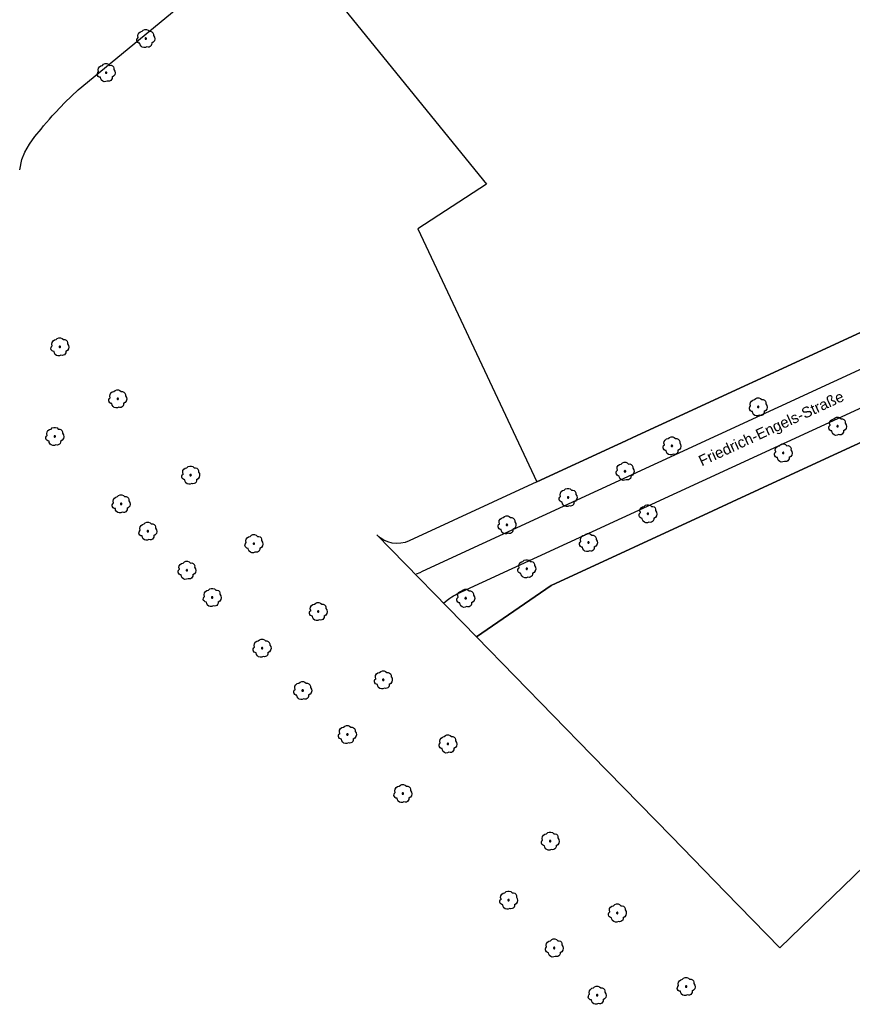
# Model space of a CAD drawing. Extents: x 32394465 to 32399599, y 5706239 to 5708675.
# Tile 3 of 40: x 32394786 to 32394902, y 5706710 to 5706848. Entities that reach past the tile are written whole.
import ezdxf
from ezdxf.enums import TextEntityAlignment as Align

# ---------------------------------------------------------------- set-up
doc = ezdxf.new("R2010")
doc.units = 0
doc.linetypes.add('LT00000', pattern=[0])
for name, color, linetype, lineweight in [('Baumstandorte', 250, 'LT00000', 18), ('BauwerkeVerkehr_Umring', 250, 'LT00000', 18), ('Flurstueck_Umring', 250, 'LT00000', 18), ('LagebezeichnungStrasseWeg', 250, 'LT00000', 18), ('NutzungSiedlung_Umring', 250, 'LT00000', 18), ('NutzungVerkehr_Umring', 250, 'LT00000', 18)]:
    doc.layers.add(name, color=color, linetype=linetype, lineweight=lineweight)
doc.styles.add('TS100', font='arial.ttf', dxfattribs={"height": 0.2})

# ---------------------------------------------------------------- blocks, each defined once
blk = doc.blocks.new('SYMB1123')
at = {"color": 250, "linetype": 'ByBlock', "lineweight": -3, "flags": 128}
for points in [[(-0.323, -0.263), (-0.385, -0.251), (-0.439, -0.218), (-0.478, -0.168), (-0.497, -0.108), (-0.494, -0.044), (-0.468, 0.014), (-0.424, 0.059)], [(-0.323, -0.263), (-0.385, -0.251), (-0.439, -0.218), (-0.478, -0.168), (-0.497, -0.108), (-0.494, -0.044), (-0.468, 0.014), (-0.424, 0.059)], [(-0.424, 0.059), (-0.446, 0.153), (-0.431, 0.248), (-0.381, 0.33), (-0.303, 0.387), (-0.21, 0.409)], [(-0.424, 0.059), (-0.446, 0.153), (-0.431, 0.248), (-0.381, 0.33), (-0.303, 0.387), (-0.21, 0.409)], [(-0.21, 0.409), (-0.141, 0.473), (-0.053, 0.506), (0.04, 0.506), (0.127, 0.473), (0.196, 0.409)], [(-0.21, 0.409), (-0.141, 0.473), (-0.053, 0.506), (0.04, 0.506), (0.127, 0.473), (0.196, 0.409)], [(0.196, 0.409), (0.275, 0.41), (0.348, 0.38), (0.404, 0.325), (0.434, 0.252), (0.433, 0.173)], [(0.196, 0.409), (0.275, 0.41), (0.348, 0.38), (0.404, 0.325), (0.434, 0.252), (0.433, 0.173)], [(0.433, 0.173), (0.488, 0.084), (0.505, -0.019), (0.481, -0.121), (0.42, -0.207), (0.332, -0.263)], [(0.433, 0.173), (0.488, 0.084), (0.505, -0.019), (0.481, -0.121), (0.42, -0.207), (0.332, -0.263)], [(0.061, -0.47), (-0.02, -0.505), (-0.109, -0.508), (-0.193, -0.481), (-0.262, -0.426), (-0.307, -0.35), (-0.323, -0.263)], [(0.061, -0.47), (-0.02, -0.505), (-0.109, -0.508), (-0.193, -0.481), (-0.262, -0.426), (-0.307, -0.35), (-0.323, -0.263)], [(0.332, -0.263), (0.329, -0.331), (0.302, -0.394), (0.256, -0.444), (0.195, -0.476), (0.128, -0.485), (0.061, -0.47)], [(0.332, -0.263), (0.329, -0.331), (0.302, -0.394), (0.256, -0.444), (0.195, -0.476), (0.128, -0.485), (0.061, -0.47)]]:
    blk.add_lwpolyline(points, dxfattribs=at)
at = {"color": 250, "linetype": 'ByBlock', "lineweight": 18, "flags": 128}
for points in [[(-0.323, -0.263), (-0.385, -0.251), (-0.439, -0.218), (-0.478, -0.168), (-0.497, -0.108), (-0.494, -0.044), (-0.468, 0.014), (-0.424, 0.059)], [(-0.424, 0.059), (-0.446, 0.153), (-0.431, 0.248), (-0.381, 0.33), (-0.303, 0.387), (-0.21, 0.409)], [(-0.21, 0.409), (-0.141, 0.473), (-0.053, 0.506), (0.04, 0.506), (0.127, 0.473), (0.196, 0.409)], [(0.196, 0.409), (0.275, 0.41), (0.348, 0.38), (0.404, 0.325), (0.434, 0.252), (0.433, 0.173)], [(0.433, 0.173), (0.488, 0.084), (0.505, -0.019), (0.481, -0.121), (0.42, -0.207), (0.332, -0.263)], [(0.061, -0.47), (-0.02, -0.505), (-0.109, -0.508), (-0.193, -0.481), (-0.262, -0.426), (-0.307, -0.35), (-0.323, -0.263)], [(0.332, -0.263), (0.329, -0.331), (0.302, -0.394), (0.256, -0.444), (0.195, -0.476), (0.128, -0.485), (0.061, -0.47)]]:
    blk.add_lwpolyline(points, dxfattribs=at)
at = {"color": 250, "linetype": 'ByBlock', "lineweight": -3, "flags": 128}
blk.add_lwpolyline([(0.04, 0), (0.038, 0.014), (0.031, 0.026), (0.02, 0.035), (0.007, 0.039), (-0.007, 0.039), (-0.02, 0.035), (-0.031, 0.026), (-0.038, 0.014), (-0.04, 0), (-0.038, -0.014), (-0.031, -0.026), (-0.02, -0.035), (-0.007, -0.039), (0.007, -0.039), (0.02, -0.035), (0.031, -0.026), (0.038, -0.014), (0.04, 0)], close=True, dxfattribs=at)
blk.add_lwpolyline([(0.04, 0), (0.038, 0.014), (0.031, 0.026), (0.02, 0.035), (0.007, 0.039), (-0.007, 0.039), (-0.02, 0.035), (-0.031, 0.026), (-0.038, 0.014), (-0.04, 0), (-0.038, -0.014), (-0.031, -0.026), (-0.02, -0.035), (-0.007, -0.039), (0.007, -0.039), (0.02, -0.035), (0.031, -0.026), (0.038, -0.014), (0.04, 0)], close=True, dxfattribs=at)
at = {"color": 250, "linetype": 'ByBlock', "lineweight": 18, "flags": 128}
blk.add_lwpolyline([(0.04, 0), (0.038, 0.014), (0.031, 0.026), (0.02, 0.035), (0.007, 0.039), (-0.007, 0.039), (-0.02, 0.035), (-0.031, 0.026), (-0.038, 0.014), (-0.04, 0), (-0.038, -0.014), (-0.031, -0.026), (-0.02, -0.035), (-0.007, -0.039), (0.007, -0.039), (0.02, -0.035), (0.031, -0.026), (0.038, -0.014), (0.04, 0)], close=True, dxfattribs=at)

msp = doc.modelspace()

# ---------------------------------------------------------------- linework, layer by layer
at = {"layer": 'BauwerkeVerkehr_Umring', "color": 255, "lineweight": 25, "flags": 128}
for points in [[(32394785.733, 5706826.985), (32394786.012, 5706828.398), (32394786.441, 5706829.44), (32394787.09, 5706830.572), (32394787.845, 5706831.651), (32394788.733, 5706832.681), (32394789.086, 5706833.14), (32394789.47, 5706833.607), (32394789.888, 5706834.084), (32394790.292, 5706834.523), (32394790.746, 5706834.996), (32394792.071, 5706836.388), (32394793.918, 5706838.182), (32394871.89, 5706902.379), (32394875.817, 5706905.397), (32394937.263, 5706956.104), (32394938.419, 5706956.992), (32394939.432, 5706957.639), (32394940.41, 5706958.121), (32394941.369, 5706958.442), (32394941.957, 5706958.564), (32394942.901, 5706958.537), (32394943.471, 5706958.47), (32394944.065, 5706958.327), (32394944.594, 5706958.164), (32394945.208, 5706957.883), (32394945.778, 5706957.53), (32394946.291, 5706957.115), (32394947.384, 5706955.882), (32394993.838, 5706846.15), (32394994.03, 5706845.647), (32394994.182, 5706845.14), (32394994.242, 5706844.888), (32394994.292, 5706844.638), (32394994.331, 5706844.391), (32394994.358, 5706844.148), (32394994.375, 5706843.91), (32394994.38, 5706843.677), (32394994.375, 5706843.45), (32394994.359, 5706843.227), (32394994.331, 5706843.011), (32394994.294, 5706842.801), (32394994.244, 5706842.598), (32394994.184, 5706842.401), (32394994.101, 5706842.181), (32394994.001, 5706841.962), (32394993.885, 5706841.746), (32394993.752, 5706841.533), (32394993.604, 5706841.323), (32394993.44, 5706841.116), (32394993.261, 5706840.913), (32394993.066, 5706840.715), (32394992.856, 5706840.521), (32394992.632, 5706840.332), (32394992.394, 5706840.15), (32394992.145, 5706839.975), (32394991.886, 5706839.807), (32394991.615, 5706839.648), (32394991.337, 5706839.5), (32394991.053, 5706839.362), (32394842.137, 5706770.669), (32394841.801, 5706770.526), (32394841.275, 5706770.32)], [(32394845.142, 5706766.272), (32394845.648, 5706766.683), (32394846.032, 5706766.97), (32394846.283, 5706767.139), (32394846.535, 5706767.293), (32394846.788, 5706767.432), (32394847.039, 5706767.555), (32394992.886, 5706834.739), (32394993.107, 5706834.834), (32394993.335, 5706834.918), (32394993.567, 5706834.992), (32394993.804, 5706835.054), (32394994.046, 5706835.106), (32394994.289, 5706835.146), (32394994.536, 5706835.174), (32394994.782, 5706835.191), (32394995.029, 5706835.196), (32394995.277, 5706835.189), (32394995.522, 5706835.171), (32394995.767, 5706835.141), (32394996.008, 5706835.1), (32394996.246, 5706835.047), (32394996.48, 5706834.983), (32394996.71, 5706834.908), (32394996.93, 5706834.824), (32394997.147, 5706834.729), (32394997.359, 5706834.624), (32394997.565, 5706834.509), (32394997.765, 5706834.385), (32394997.959, 5706834.251), (32394998.144, 5706834.109), (32394998.32, 5706833.96), (32394998.486, 5706833.803), (32394998.643, 5706833.64), (32394998.789, 5706833.471), (32394998.923, 5706833.297), (32394999.047, 5706833.117), (32394999.158, 5706832.934), (32394999.258, 5706832.747), (32394999.344, 5706832.556), (32395032.963, 5706752.608), (32395033.25, 5706751.898), (32395033.51, 5706751.207), (32395033.739, 5706750.531), (32395033.943, 5706749.87), (32395034.12, 5706749.219), (32395034.27, 5706748.58), (32395034.394, 5706747.95), (32395034.493, 5706747.33), (32395034.554, 5706746.826), (32395034.599, 5706746.323), (32395034.626, 5706745.825), (32395034.636, 5706745.329), (32395034.629, 5706744.839), (32395034.604, 5706744.354), (32395034.562, 5706743.874), (32395034.504, 5706743.4), (32395034.434, 5706742.968), (32395034.351, 5706742.543), (32395034.253, 5706742.125), (32395034.141, 5706741.715), (32395034.014, 5706741.315), (32395033.875, 5706740.925), (32395033.723, 5706740.544), (32395033.557, 5706740.173), (32395033.087, 5706739.408), (32395032.729, 5706738.748), (32395032.434, 5706738.236), (32395032.137, 5706737.754), (32395031.836, 5706737.299), (32395031.531, 5706736.868), (32395031.221, 5706736.459), (32395030.904, 5706736.073), (32395030.581, 5706735.708), (32395030.249, 5706735.366), (32395029.959, 5706735.087), (32395029.652, 5706734.812), (32395029.328, 5706734.542), (32395028.988, 5706734.275), (32395028.632, 5706734.012), (32395028.258, 5706733.752), (32395027.866, 5706733.495), (32395027.455, 5706733.239), (32395027.035, 5706732.993), (32395026.623, 5706732.764), (32395026.216, 5706732.553), (32395025.809, 5706732.358), (32395025.402, 5706732.176), (32395024.992, 5706732.008), (32395024.577, 5706731.853), (32395024.157, 5706731.709), (32395010.516, 5706727.133), (32394997.887, 5706722.942), (32394988.862, 5706719.99), (32394987.085, 5706719.409), (32394972.112, 5706714.424), (32394973.01, 5706711.254)]]:
    msp.add_lwpolyline(points, dxfattribs=at)
at = {"layer": 'Flurstueck_Umring', "color": 8, "lineweight": 25, "flags": 128}
msp.add_lwpolyline([(32394835.792, 5706775.815), (32394849.75, 5706761.531), (32394860.2, 5706768.737), (32394882.85, 5706779.196), (32394885.579, 5706780.456), (32394897.377, 5706785.902), (32394913.827, 5706793.496), (32394930.276, 5706801.091), (32394946.334, 5706808.509), (32394949.309, 5706809.883), (32394964.788, 5706817.035), (32394975.654, 5706822.055), (32394995.185, 5706831.078), (32394988.242, 5706847.535), (32394988.436, 5706846.952), (32394988.539, 5706846.347), (32394988.548, 5706845.733), (32394988.464, 5706845.124), (32394988.288, 5706844.536), (32394988.022, 5706843.982), (32394987.674, 5706843.476), (32394987.254, 5706843.028), (32394986.77, 5706842.649), (32394986.234, 5706842.349), (32394963.03, 5706831.642), (32394944.862, 5706823.258), (32394934.189, 5706818.334), (32394924.097, 5706813.647), (32394910.931, 5706807.57), (32394896.28, 5706800.807), (32394880.044, 5706793.328), (32394878.156, 5706792.455), (32394872.269, 5706789.736), (32394870.091, 5706788.731), (32394869.535, 5706788.474), (32394858.192, 5706783.235), (32394840.324, 5706774.983), (32394839.749, 5706774.769), (32394839.148, 5706774.646), (32394838.536, 5706774.616), (32394837.926, 5706774.68), (32394837.333, 5706774.837), (32394836.771, 5706775.082), (32394836.253, 5706775.411), (32394835.792, 5706775.815)], close=True, dxfattribs=at)
at = {"layer": 'NutzungSiedlung_Umring', "color": 255, "lineweight": 25, "flags": 128}
for points in [[(32394977.054, 5706874.153), (32394973.536, 5706882.518), (32394971.75, 5706886.766), (32394971.501, 5706887.354), (32394970.361, 5706890.039), (32394965.694, 5706901.032), (32394964.558, 5706903.708), (32394961.556, 5706910.778), (32394958.308, 5706917.26), (32394958.015, 5706917.844), (32394956.324, 5706920.828), (32394945.7, 5706916.362), (32394941.273, 5706914.5), (32394938.796, 5706913.459), (32394936.263, 5706912.394), (32394929.648, 5706909.613), (32394933.779, 5706899.756), (32394938.148, 5706889.332), (32394944.144, 5706875.025), (32394925.763, 5706867.658), (32394901.098, 5706898.023), (32394897.292, 5706902.708), (32394891.065, 5706910.375), (32394877.058, 5706898.996), (32394871.299, 5706894.319), (32394862.877, 5706887.478), (32394860.453, 5706885.509), (32394849.208, 5706876.375), (32394837.459, 5706866.832), (32394825.22, 5706856.89), (32394851.146, 5706824.974), (32394841.512, 5706818.713), (32394847.159, 5706806.702), (32394858.192, 5706783.235), (32394869.535, 5706788.474), (32394870.091, 5706788.731), (32394872.269, 5706789.736), (32394878.156, 5706792.455), (32394880.044, 5706793.328), (32394896.28, 5706800.807), (32394910.931, 5706807.57), (32394924.097, 5706813.647), (32394934.189, 5706818.334), (32394944.862, 5706823.258), (32394963.03, 5706831.642), (32394986.234, 5706842.349), (32394986.77, 5706842.649), (32394987.254, 5706843.028), (32394987.674, 5706843.476), (32394988.022, 5706843.982), (32394988.288, 5706844.536), (32394988.464, 5706845.124), (32394988.548, 5706845.733), (32394988.539, 5706846.347), (32394988.436, 5706846.952), (32394988.242, 5706847.535), (32394982.965, 5706860.1), (32394977.054, 5706874.153)], [(32395021.718, 5706768.213), (32395016.225, 5706781.224), (32395009.598, 5706796.924), (32395002.989, 5706812.587), (32394995.185, 5706831.078), (32394975.654, 5706822.055), (32394964.788, 5706817.035), (32394949.309, 5706809.883), (32394946.334, 5706808.509), (32394930.276, 5706801.091), (32394913.827, 5706793.496), (32394897.377, 5706785.902), (32394885.579, 5706780.456), (32394882.85, 5706779.196), (32394860.2, 5706768.737), (32394849.75, 5706761.531), (32394865.871, 5706745.017), (32394877.061, 5706733.556), (32394884.663, 5706725.772), (32394892.268, 5706717.98), (32394910.033, 5706735.193), (32394914.342, 5706739.368), (32394917.434, 5706742.364), (32394920.107, 5706736.562), (32394921.008, 5706736.985), (32394937.147, 5706744.57), (32394952.979, 5706752.011), (32394969.771, 5706715.709), (32394988.153, 5706721.547), (32394980.422, 5706738.273), (32394977.683, 5706744.199), (32394970.307, 5706760.156), (32394972.153, 5706761.023), (32394983.746, 5706766.471), (32394983.94, 5706766.061), (32394990.558, 5706752.083), (32394994.257, 5706753.629), (32395018.283, 5706763.67), (32395022.833, 5706765.571), (32395021.718, 5706768.213)]]:
    msp.add_lwpolyline(points, close=True, dxfattribs=at)
at = {"layer": 'NutzungVerkehr_Umring', "color": 255, "lineweight": 25, "flags": 128}
msp.add_lwpolyline([(32394835.792, 5706775.815), (32394849.75, 5706761.531), (32394860.2, 5706768.737), (32394882.85, 5706779.196), (32394885.579, 5706780.456), (32394897.377, 5706785.902), (32394913.827, 5706793.496), (32394930.276, 5706801.091), (32394946.334, 5706808.509), (32394949.309, 5706809.883), (32394964.788, 5706817.035), (32394975.654, 5706822.055), (32394995.185, 5706831.078), (32394988.242, 5706847.535), (32394988.436, 5706846.952), (32394988.539, 5706846.347), (32394988.548, 5706845.733), (32394988.464, 5706845.124), (32394988.288, 5706844.536), (32394988.022, 5706843.982), (32394987.674, 5706843.476), (32394987.254, 5706843.028), (32394986.77, 5706842.649), (32394986.234, 5706842.349), (32394963.03, 5706831.642), (32394944.862, 5706823.258), (32394934.189, 5706818.334), (32394924.097, 5706813.647), (32394910.931, 5706807.57), (32394896.28, 5706800.807), (32394880.044, 5706793.328), (32394878.156, 5706792.455), (32394872.269, 5706789.736), (32394870.091, 5706788.731), (32394869.535, 5706788.474), (32394858.192, 5706783.235), (32394840.324, 5706774.983), (32394839.749, 5706774.769), (32394839.148, 5706774.646), (32394838.536, 5706774.616), (32394837.926, 5706774.68), (32394837.333, 5706774.837), (32394836.771, 5706775.082), (32394836.253, 5706775.411), (32394835.792, 5706775.815)], close=True, dxfattribs=at)

# ---------------------------------------------------------------- block references
at = {"layer": 'Baumstandorte', "color": 255, "xscale": 2.5, "yscale": 2.5, "zscale": 2.5}
for p in [(32394803.4, 5706845.36), (32394797.85, 5706840.59), (32394791.36, 5706802.17), (32394799.47, 5706794.88), (32394889.23, 5706793.75), (32394900.35, 5706791.04), (32394790.65, 5706789.62), (32394877.14, 5706788.29), (32394892.74, 5706787.3), (32394809.69, 5706784.2), (32394870.56, 5706784.73), (32394799.95, 5706780.16), (32394862.58, 5706781.07), (32394873.77, 5706778.79), (32394803.69, 5706776.33), (32394854.02, 5706777.22), (32394818.55, 5706774.59), (32394865.43, 5706774.75), (32394809.17, 5706770.86), (32394856.79, 5706771.08), (32394812.71, 5706767.06), (32394848.23, 5706766.94), (32394827.57, 5706765.09), (32394819.7, 5706759.95), (32394836.69, 5706755.52), (32394825.39, 5706754.01), (32394831.65, 5706747.86), (32394845.74, 5706746.53), (32394839.43, 5706739.58), (32394860.08, 5706732.92), (32394854.25, 5706724.65), (32394869.48, 5706722.84), (32394860.64, 5706717.94), (32394879.13, 5706712.53), (32394866.66, 5706711.32)]:
    msp.add_blockref('SYMB1123', p, dxfattribs=at)

# ---------------------------------------------------------------- texts
at = {"layer": 'LagebezeichnungStrasseWeg', "color": 255, "lineweight": 25, "style": 'TS100', "width": 0.994733}
msp.add_text('Friedrich-Engels-Straße', height=1.5, rotation=24.770084, dxfattribs=at).set_placement((32394881.3131, 5706785.4124), (32394901.4025, 5706794.6823), align=Align.FIT)

doc.saveas('drawing.dxf')
